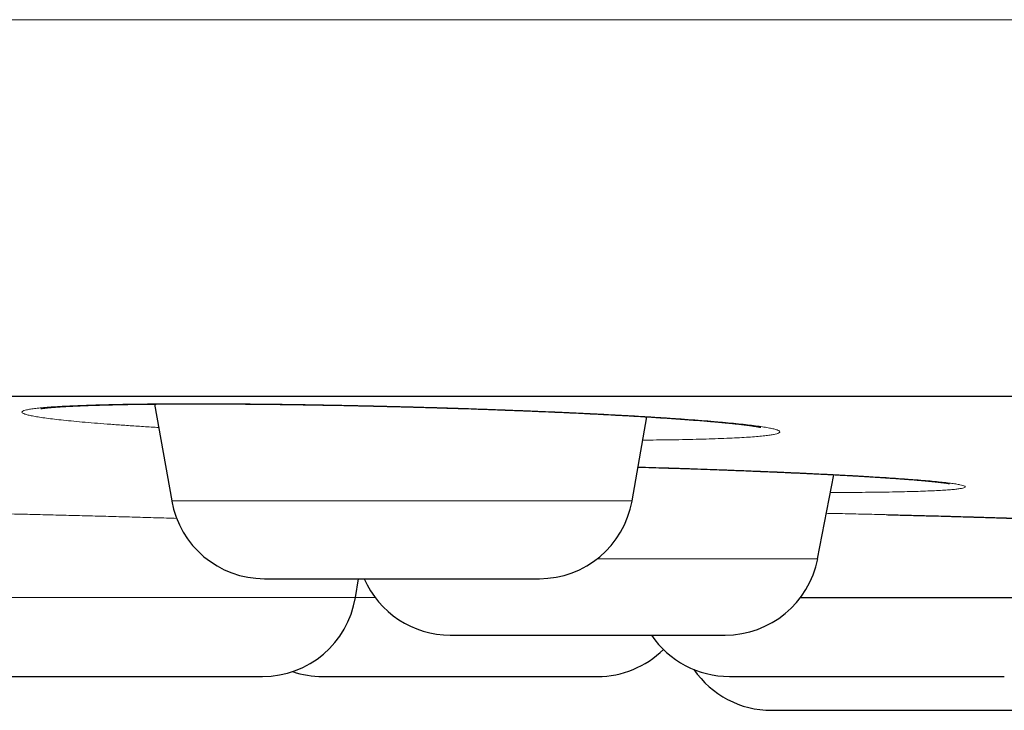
# Model space of a CAD drawing. Header units: millimetres. Extents: x 8 to 482, y 12 to 243.
# Tile 4 of 256: x 51.65 to 56.89, y 184.92 to 188.59. Entities that reach past the tile are written whole.
import ezdxf

# ---------------------------------------------------------------- set-up
doc = ezdxf.new("R2010")
doc.units = ezdxf.units.MM

msp = doc.modelspace()

# ---------------------------------------------------------------- linework, layer by layer
at = {"color": 7, "linetype": 'Continuous', "lineweight": 30}
for p, q in [((52.3715, 186.5445), (52.4625, 186.0288)), ((54.9082, 186.0288), (54.9871, 186.4764)), ((55.8945, 185.7216), (55.9802, 186.1686)), ((53.438, 185.515), (53.4544, 185.6156)), ((55.803, 185.515), (57.3799, 185.515))]:
    msp.add_line(p, q, dxfattribs=at)
at = {"color": 8, "linetype": 'Continuous', "lineweight": 0}
for p, q in [((52.4625, 186.0288), (54.9082, 186.0288)), ((54.7235, 185.7216), (55.8945, 185.7216)), ((50.9902, 185.515), (53.438, 185.515)), ((53.438, 185.515), (53.543, 185.515))]:
    msp.add_line(p, q, dxfattribs=at)
at = {"color": 7, "linetype": 'Continuous', "lineweight": 30}
for centre, start, end in [((52.9549, 186.1156), 190, 270), ((54.4158, 186.1156), 270, 350), ((55.4035, 185.8156), 270, 349.1557), ((53.9426, 185.8156), 203.5806, 270), ((52.9445, 185.5956), 270, 350.7254), ((55.4256, 185.5956), 214.0957, 270), ((54.7245, 185.5956), 270, 314.5122), ((53.2636, 185.5956), 251.393, 270), ((55.6491, 185.4156), 214.478, 270)]:
    msp.add_arc(centre, 0.5, start, end, dxfattribs=at)
at = {"color": 8, "linetype": 'Continuous', "lineweight": 0}
for points, knots in [([(27.0014, 188.5884), (27.0034, 188.5884), (27.0073, 188.5884), (27.0388, 188.5884), (27.0889, 188.5884), (27.1594, 188.5884), (27.2498, 188.5884), (27.358, 188.5884), (27.4825, 188.5884), (27.6221, 188.5884), (27.7792, 188.5884), (27.9536, 188.5884), (28.1454, 188.5884), (28.3544, 188.5884), (28.5806, 188.5884), (28.8239, 188.5884), (29.0843, 188.5884), (29.36, 188.5884), (29.6506, 188.5884), (29.9557, 188.5884), (30.277, 188.5884), (30.6234, 188.5884), (30.9963, 188.5884), (31.3972, 188.5884), (31.8164, 188.5884), (32.2536, 188.5884), (32.7086, 188.5884), (33.1721, 188.5884), (33.6429, 188.5884), (34.1196, 188.5884), (34.6114, 188.5884), (35.1179, 188.5884), (35.6392, 188.5884), (36.1748, 188.5884), (36.7248, 188.5884), (37.2888, 188.5884), (37.8667, 188.5884), (38.4548, 188.5884), (39.0526, 188.5884), (39.6596, 188.5884), (40.2793, 188.5884), (40.9282, 188.5884), (41.6075, 188.5884), (42.3179, 188.5884), (43.042, 188.5884), (43.7794, 188.5884), (44.5297, 188.5884), (45.2781, 188.5884), (46.0235, 188.5884), (46.7647, 188.5884), (47.5162, 188.5884), (48.2778, 188.5884), (49.0491, 188.5884), (49.8299, 188.5884), (50.6199, 188.5884), (51.4188, 188.5884), (52.2262, 188.5884), (53.0372, 188.5884), (53.8511, 188.5884), (54.6676, 188.5884), (55.4913, 188.5884), (56.3441, 188.5884), (57.2263, 188.5884), (58.1381, 188.5884), (59.0568, 188.5884), (59.9821, 188.5884), (60.9136, 188.5884), (61.8329, 188.5884), (62.7393, 188.5884), (63.6322, 188.5884), (64.5291, 188.5884), (65.4297, 188.5884), (66.3337, 188.5884), (67.2408, 188.5884), (68.1505, 188.5884), (69.0626, 188.5884), (69.9767, 188.5884), (70.8871, 188.5884), (71.7933, 188.5884), (72.695, 188.5884), (73.5973, 188.5884), (74.524, 188.5884), (75.4748, 188.5884), (76.4492, 188.5884), (77.4227, 188.5884), (78.3951, 188.5884), (79.3658, 188.5884), (80.3161, 188.5884), (81.2456, 188.5884), (82.1542, 188.5884), (83.06, 188.5884), (83.9625, 188.5884), (84.8616, 188.5884), (85.7568, 188.5884), (86.6478, 188.5884), (87.5343, 188.5884), (88.4159, 188.5884), (89.287, 188.5884), (90.1475, 188.5884), (90.9971, 188.5884), (91.8407, 188.5884), (92.7003, 188.5884), (93.5749, 188.5884), (94.4635, 188.5884), (95.3437, 188.5884), (96.2151, 188.5884), (97.0773, 188.5884), (97.9138, 188.5884), (98.7249, 188.5884), (99.5109, 188.5884), (100.2876, 188.5884), (101.0548, 188.5884), (101.812, 188.5884), (102.5591, 188.5884), (103.2957, 188.5884), (104.0216, 188.5884), (104.7364, 188.5884), (105.4358, 188.5884), (106.1195, 188.5884), (106.7877, 188.5884), (107.4442, 188.5884), (108.1058, 188.5884), (108.7711, 188.5884), (109.4386, 188.5884), (110.0914, 188.5884), (110.7291, 188.5884), (111.3516, 188.5884), (111.947, 188.5884), (112.5162, 188.5884), (113.06, 188.5884), (113.5894, 188.5884), (114.1043, 188.5884), (114.6044, 188.5884), (115.0896, 188.5884), (115.5597, 188.5884), (116.0145, 188.5884), (116.4538, 188.5884), (116.8748, 188.5884), (117.2778, 188.5884), (117.6628, 188.5884), (118.0322, 188.5884), (118.395, 188.5884), (118.7497, 188.5884), (119.0946, 188.5884), (119.4206, 188.5884), (119.7276, 188.5884), (120.0156, 188.5884), (120.2793, 188.5884), (120.5199, 188.5884), (120.7386, 188.5884), (120.9402, 188.5884), (121.1244, 188.5884), (121.2913, 188.5884), (121.4408, 188.5884), (121.5728, 188.5884), (121.6872, 188.5884), (121.784, 188.5884), (121.8627, 188.5884), (121.9236, 188.5884), (121.9666, 188.5884), (121.9935, 188.5884), (121.9969, 188.5884), (121.9986, 188.5884)], [0, 0, 0, 0, 0.006533, 0.013065, 0.019598, 0.026131, 0.032665, 0.039198, 0.045359, 0.051519, 0.05768, 0.06384, 0.070001, 0.076161, 0.082321, 0.088482, 0.094642, 0.100802, 0.106852, 0.112901, 0.118951, 0.125, 0.131533, 0.138065, 0.144598, 0.151131, 0.157665, 0.164198, 0.170359, 0.176519, 0.18268, 0.18884, 0.195001, 0.201161, 0.207321, 0.213482, 0.219642, 0.225802, 0.231852, 0.237901, 0.243951, 0.25, 0.256533, 0.263065, 0.269598, 0.276131, 0.282665, 0.289198, 0.295359, 0.301519, 0.30768, 0.31384, 0.320001, 0.326161, 0.332321, 0.338482, 0.344642, 0.350802, 0.356852, 0.362901, 0.368951, 0.375, 0.381533, 0.388065, 0.394598, 0.401131, 0.407665, 0.414198, 0.420359, 0.426519, 0.43268, 0.43884, 0.445001, 0.451161, 0.457321, 0.463482, 0.469642, 0.475802, 0.481852, 0.487901, 0.493951, 0.5, 0.506533, 0.513065, 0.519598, 0.526131, 0.532665, 0.539198, 0.545359, 0.551519, 0.55768, 0.56384, 0.570001, 0.576161, 0.582321, 0.588482, 0.594642, 0.600802, 0.606852, 0.612901, 0.618951, 0.625, 0.631533, 0.638065, 0.644598, 0.651131, 0.657665, 0.664198, 0.670359, 0.676519, 0.68268, 0.68884, 0.695001, 0.701161, 0.707321, 0.713482, 0.719642, 0.725802, 0.731852, 0.737901, 0.743951, 0.75, 0.756533, 0.763065, 0.769598, 0.776131, 0.782665, 0.789198, 0.795359, 0.801519, 0.80768, 0.81384, 0.820001, 0.826161, 0.832321, 0.838482, 0.844642, 0.850802, 0.856852, 0.862901, 0.868951, 0.875, 0.881533, 0.888065, 0.894598, 0.901131, 0.907665, 0.914198, 0.920359, 0.926519, 0.93268, 0.93884, 0.945001, 0.951161, 0.957321, 0.963482, 0.969642, 0.975802, 0.981852, 0.987901, 0.993951, 1, 1, 1, 1]), ([(52.3936, 186.4197), (52.3801, 186.4205), (52.3377, 186.423), (52.2706, 186.4273), (52.1924, 186.4326), (52.1189, 186.438), (52.05, 186.4434), (51.9859, 186.4489), (51.9271, 186.4543), (51.8742, 186.4597), (51.8271, 186.4651), (51.786, 186.4704), (51.7507, 186.4757), (51.7213, 186.4809), (51.6979, 186.486), (51.6807, 186.491), (51.6698, 186.4958), (51.6653, 186.5005), (51.6673, 186.505), (51.6756, 186.5093), (51.6903, 186.5135), (51.7114, 186.5175), (51.7384, 186.5213), (51.7714, 186.5248), (51.8103, 186.5281), (51.8551, 186.5311), (51.9058, 186.5338), (51.9623, 186.5363), (52.0245, 186.5386), (52.0919, 186.5405), (52.1641, 186.5422), (52.2407, 186.5436), (52.3218, 186.5446), (52.4072, 186.5454), (52.4971, 186.5458), (52.591, 186.546), (52.6883, 186.5458), (52.7882, 186.5454), (52.8906, 186.5446), (52.9955, 186.5436), (53.1028, 186.5422), (53.2126, 186.5405), (53.324, 186.5386), (53.4364, 186.5363), (53.5488, 186.5338), (53.6612, 186.5311), (53.7736, 186.5281), (53.8859, 186.5248), (53.9981, 186.5213), (54.1099, 186.5175), (54.2203, 186.5135), (54.3284, 186.5094), (54.434, 186.505), (54.537, 186.5005), (54.6373, 186.4958), (54.7351, 186.491), (54.83, 186.486), (54.9215, 186.4809), (55.0088, 186.4757), (55.0914, 186.4704), (55.1694, 186.4651), (55.2427, 186.4598), (55.3114, 186.4543), (55.3752, 186.4489), (55.4339, 186.4434), (55.4869, 186.438), (55.5339, 186.4326), (55.5751, 186.4273), (55.6102, 186.422), (55.6395, 186.4168), (55.6627, 186.4117), (55.6798, 186.4067), (55.6906, 186.4019), (55.6949, 186.3972), (55.6929, 186.3927), (55.6845, 186.3884), (55.6698, 186.3842), (55.6488, 186.3803), (55.6217, 186.3765), (55.5887, 186.373), (55.5498, 186.3697), (55.5049, 186.3667), (55.4541, 186.3639), (55.3974, 186.3614), (55.3352, 186.3592), (55.268, 186.3572), (55.1961, 186.3556), (55.1197, 186.3542), (55.043, 186.3532), (54.9898, 186.3528), (54.9653, 186.3526)], [0, 0, 0, 0, 0.005257, 0.016649, 0.028031, 0.03944, 0.050912, 0.062483, 0.073982, 0.085406, 0.096789, 0.108169, 0.119582, 0.131064, 0.142651, 0.15416, 0.165587, 0.17697, 0.188346, 0.199751, 0.211221, 0.222792, 0.234336, 0.245787, 0.257181, 0.268555, 0.279946, 0.29139, 0.302925, 0.314502, 0.325985, 0.337408, 0.348808, 0.360223, 0.371688, 0.383241, 0.394773, 0.406224, 0.417632, 0.429033, 0.440464, 0.451961, 0.463561, 0.475074, 0.486504, 0.497887, 0.509262, 0.520664, 0.53213, 0.543697, 0.555246, 0.566702, 0.578099, 0.589475, 0.600866, 0.612309, 0.62384, 0.635405, 0.646873, 0.658279, 0.669659, 0.68105, 0.692488, 0.70401, 0.715559, 0.727016, 0.738417, 0.749799, 0.761198, 0.77265, 0.784192, 0.795712, 0.807149, 0.81854, 0.829922, 0.84133, 0.852802, 0.864372, 0.875872, 0.887296, 0.898679, 0.910058, 0.92147, 0.932952, 0.944539, 0.956057, 0.96749, 0.978876, 0.990251, 1, 1, 1, 1]), ([(54.94, 186.2093), (54.9624, 186.2086), (55.0222, 186.2069), (55.1179, 186.2039), (55.2267, 186.2004), (55.3336, 186.1966), (55.4385, 186.1928), (55.5414, 186.1888), (55.642, 186.1847), (55.7398, 186.1805), (55.8338, 186.1762), (55.9237, 186.1718), (56.0094, 186.1675), (56.0909, 186.163), (56.1682, 186.1586), (56.2412, 186.1541), (56.3094, 186.1495), (56.3722, 186.1451), (56.4293, 186.1406), (56.4808, 186.1363), (56.5266, 186.1319), (56.5668, 186.1276), (56.6011, 186.1234), (56.6295, 186.1193), (56.6516, 186.1153), (56.6674, 186.1115), (56.6768, 186.1078), (56.6799, 186.1042), (56.6767, 186.1008), (56.6671, 186.0975), (56.6515, 186.0944), (56.6296, 186.0915), (56.6017, 186.0888), (56.5676, 186.0863), (56.5274, 186.084), (56.481, 186.082), (56.4289, 186.0801), (56.3714, 186.0785), (56.3089, 186.0771), (56.2414, 186.076), (56.1691, 186.0751), (56.0916, 186.0745), (56.0225, 186.0742), (55.9778, 186.0741), (55.9621, 186.0741)], [0, 0, 0, 0, 0.014634, 0.038957, 0.063156, 0.087309, 0.111494, 0.13579, 0.160271, 0.184828, 0.209177, 0.233393, 0.257556, 0.281741, 0.306027, 0.33049, 0.355009, 0.379335, 0.403542, 0.427708, 0.451911, 0.476228, 0.500734, 0.525192, 0.549475, 0.573661, 0.597827, 0.62205, 0.646408, 0.670976, 0.695392, 0.719645, 0.743814, 0.767974, 0.792206, 0.816585, 0.841188, 0.865642, 0.889917, 0.914091, 0.938243, 0.962451, 0.986793, 1, 1, 1, 1]), ([(50.9076, 185.974), (50.909, 185.974), (50.9388, 185.9735), (51.0005, 185.9725), (51.0925, 185.9709), (51.1879, 185.9691), (51.2863, 185.9671), (51.3877, 185.965), (51.4922, 185.9627), (51.5993, 185.9602), (51.7084, 185.9577), (51.8187, 185.9549), (51.9297, 185.9521), (52.0414, 185.9492), (52.1537, 185.9461), (52.2668, 185.943), (52.3787, 185.9398), (52.4526, 185.9376), (52.4888, 185.9365)], [0, 0, 0, 0, 0.003315, 0.070547, 0.137209, 0.203508, 0.269657, 0.335869, 0.402356, 0.469329, 0.536467, 0.603069, 0.669346, 0.735508, 0.801768, 0.868337, 0.935426, 1, 1, 1, 1]), ([(55.9408, 185.9633), (55.9503, 185.9631), (55.9973, 185.9621), (56.0827, 185.9602), (56.1961, 185.9577), (56.3091, 185.9549), (56.421, 185.9521), (56.5319, 185.9492), (56.6418, 185.9461), (56.7505, 185.943), (56.8578, 185.9397), (56.9629, 185.9364), (57.065, 185.933), (57.1638, 185.9296), (57.2593, 185.9262), (57.3515, 185.9227), (57.4404, 185.9191), (57.5255, 185.9156), (57.6063, 185.912), (57.6821, 185.9085), (57.7527, 185.905), (57.8183, 185.9015), (57.8788, 185.8981), (57.9342, 185.8947), (57.9842, 185.8914), (58.0285, 185.8881), (58.0666, 185.885), (58.0985, 185.8819), (58.1242, 185.879), (58.1437, 185.8762), (58.157, 185.8735), (58.1641, 185.8709), (58.165, 185.8684), (58.1595, 185.8661), (58.1478, 185.864), (58.1297, 185.862), (58.1053, 185.8602), (58.0746, 185.8586), (58.0377, 185.8571), (57.9949, 185.8559), (57.9465, 185.8548), (57.8926, 185.8539), (57.8333, 185.8532), (57.7686, 185.8527), (57.6985, 185.8524), (57.6233, 185.8523), (57.5434, 185.8524), (57.4805, 185.8526), (57.4431, 185.8528), (57.4351, 185.8529)], [0, 0, 0, 0, 0.0055544, 0.0276413, 0.0497824, 0.0717471, 0.0936042, 0.1154236, 0.1372753, 0.1592292, 0.1813541, 0.2034385, 0.2253653, 0.2472034, 0.2690229, 0.2908937, 0.3128856, 0.3350668, 0.357111, 0.3790092, 0.400831, 0.4226464, 0.4445258, 0.4665386, 0.4887532, 0.5108138, 0.53272, 0.5545415, 0.5763486, 0.5982118, 0.6202012, 0.6423855, 0.6645143, 0.6864655, 0.7083084, 0.7301133, 0.7519509, 0.7738916, 0.7960047, 0.8181986, 0.8402103, 0.8621089, 0.8839646, 0.9058479, 0.9278291, 0.9499777, 0.9720838, 0.9940365, 1, 1, 1, 1])]:
    msp.add_open_spline(points, degree=3, knots=knots, dxfattribs=at)
at = {"color": 7, "linetype": 'Continuous', "lineweight": 30}
for points, knots in [([(29.0014, 186.5856), (29.0019, 186.5856), (29.0027, 186.5856), (29.0096, 186.5856), (29.0206, 186.5856), (29.036, 186.5856), (29.0559, 186.5856), (29.0802, 186.5856), (29.1099, 186.5856), (29.1454, 186.5856), (29.1875, 186.5856), (29.2348, 186.5856), (29.2875, 186.5856), (29.3456, 186.5856), (29.409, 186.5856), (29.4778, 186.5856), (29.5518, 186.5856), (29.6313, 186.5856), (29.7156, 186.5856), (29.8046, 186.5856), (29.8981, 186.5856), (29.9967, 186.5856), (30.1008, 186.5856), (30.2105, 186.5856), (30.3259, 186.5856), (30.4464, 186.5856), (30.572, 186.5856), (30.7019, 186.5856), (30.8359, 186.5856), (30.9741, 186.5856), (31.1171, 186.5856), (31.2661, 186.5856), (31.421, 186.5856), (31.5821, 186.5856), (31.7483, 186.5856), (31.9196, 186.5856), (32.096, 186.5856), (32.2775, 186.5856), (32.4582, 186.5856), (32.6376, 186.5856), (32.815, 186.5856), (32.9965, 186.5856), (33.1819, 186.5856), (33.3713, 186.5856), (33.5646, 186.5856), (33.7685, 186.5856), (33.9835, 186.5856), (34.2099, 186.5856), (34.4412, 186.5856), (34.6773, 186.5856), (34.9182, 186.5856), (35.1639, 186.5856), (35.4144, 186.5856), (35.6697, 186.5856), (35.9298, 186.5856), (36.1932, 186.5856), (36.4596, 186.5856), (36.7289, 186.5856), (37.0024, 186.5856), (37.2815, 186.5856), (37.5663, 186.5856), (37.8568, 186.5856), (38.1513, 186.5856), (38.4499, 186.5856), (38.7507, 186.5856), (39.0536, 186.5856), (39.3586, 186.5856), (39.6674, 186.5856), (39.9823, 186.5856), (40.3033, 186.5856), (40.6305, 186.5856), (40.9617, 186.5856), (41.297, 186.5856), (41.6363, 186.5856), (41.9797, 186.5856), (42.3162, 186.5856), (42.6454, 186.5856), (42.9667, 186.5856), (43.2909, 186.5856), (43.618, 186.5856), (43.9481, 186.5856), (44.2811, 186.5856), (44.6282, 186.5856), (44.9898, 186.5856), (45.3662, 186.5856), (45.7462, 186.5856), (46.1297, 186.5856), (46.5167, 186.5856), (46.9073, 186.5856), (47.3014, 186.5856), (47.6991, 186.5856), (48.1003, 186.5856), (48.5026, 186.5856), (48.906, 186.5856), (49.3101, 186.5856), (49.7169, 186.5856), (50.1285, 186.5856), (50.545, 186.5856), (50.9663, 186.5856), (51.39, 186.5856), (51.8161, 186.5856), (52.242, 186.5856), (52.6676, 186.5856), (53.093, 186.5856), (53.5207, 186.5856), (53.9536, 186.5856), (54.3917, 186.5856), (54.8352, 186.5856), (55.281, 186.5856), (55.7292, 186.5856), (56.1799, 186.5856), (56.6328, 186.5856), (57.074, 186.5856), (57.5028, 186.5856), (57.919, 186.5856), (58.3367, 186.5856), (58.7557, 186.5856), (59.1762, 186.5856), (59.5981, 186.5856), (60.0356, 186.5856), (60.4888, 186.5856), (60.9578, 186.5856), (61.4287, 186.5856), (61.9012, 186.5856), (62.3755, 186.5856), (62.8515, 186.5856), (63.3292, 186.5856), (63.8087, 186.5856), (64.2899, 186.5856), (64.77, 186.5856), (65.2488, 186.5856), (65.7261, 186.5856), (66.2043, 186.5856), (66.6858, 186.5856), (67.1706, 186.5856), (67.6586, 186.5856), (68.1469, 186.5856), (68.6357, 186.5856), (69.1218, 186.5856), (69.6054, 186.5856), (70.0865, 186.5856), (70.5678, 186.5856), (71.0528, 186.5856), (71.5414, 186.5856), (72.0336, 186.5856), (72.5262, 186.5856), (73.0192, 186.5856), (73.5125, 186.5856), (74.0061, 186.5856), (74.4847, 186.5856), (74.9479, 186.5856), (75.3957, 186.5856), (75.8431, 186.5856), (76.2903, 186.5856), (76.7372, 186.5856), (77.1838, 186.5856), (77.6451, 186.5856), (78.1208, 186.5856), (78.6112, 186.5856), (79.1011, 186.5856), (79.5908, 186.5856), (80.0801, 186.5856), (80.5691, 186.5856), (81.0577, 186.5856), (81.546, 186.5856), (82.0339, 186.5856), (82.5186, 186.5856), (83.0001, 186.5856), (83.4779, 186.5856), (83.9547, 186.5856), (84.4327, 186.5856), (84.912, 186.5856), (85.3924, 186.5856), (85.8711, 186.5856), (86.3481, 186.5856), (86.8205, 186.5856), (87.2884, 186.5856), (87.7518, 186.5856), (88.2136, 186.5856), (88.6768, 186.5856), (89.1415, 186.5856), (89.6076, 186.5856), (90.0719, 186.5856), (90.5345, 186.5856), (90.9954, 186.5856), (91.4546, 186.5856), (91.8977, 186.5856), (92.3248, 186.5856), (92.7359, 186.5856), (93.1451, 186.5856), (93.5523, 186.5856), (93.9576, 186.5856), (94.361, 186.5856), (94.7757, 186.5856), (95.2017, 186.5856), (95.6386, 186.5856), (96.0731, 186.5856), (96.5053, 186.5856), (96.9352, 186.5856), (97.3627, 186.5856), (97.7878, 186.5856), (98.2105, 186.5856), (98.6309, 186.5856), (99.0465, 186.5856), (99.4572, 186.5856), (99.8629, 186.5856), (100.2657, 186.5856), (100.6675, 186.5856), (101.0683, 186.5856), (101.468, 186.5856), (101.8641, 186.5856), (102.2567, 186.5856), (102.6435, 186.5856), (103.0245, 186.5856), (103.3997, 186.5856), (103.7716, 186.5856), (104.1426, 186.5856), (104.5126, 186.5856), (104.8815, 186.5856), (105.2469, 186.5856), (105.6088, 186.5856), (105.9671, 186.5856), (106.3218, 186.5856), (106.6621, 186.5856), (106.988, 186.5856), (107.3, 186.5856), (107.6086, 186.5856), (107.9138, 186.5856), (108.2158, 186.5856), (108.5144, 186.5856), (108.8196, 186.5856), (109.1309, 186.5856), (109.4479, 186.5856), (109.7608, 186.5856), (110.0698, 186.5856), (110.3747, 186.5856), (110.6756, 186.5856), (110.9725, 186.5856), (111.2654, 186.5856), (111.5543, 186.5856), (111.8374, 186.5856), (112.1149, 186.5856), (112.3866, 186.5856), (112.6541, 186.5856), (112.9185, 186.5856), (113.1798, 186.5856), (113.4379, 186.5856), (113.6912, 186.5856), (113.9396, 186.5856), (114.1819, 186.5856), (114.4179, 186.5856), (114.6479, 186.5856), (114.8733, 186.5856), (115.0955, 186.5856), (115.3145, 186.5856), (115.5302, 186.5856), (115.741, 186.5856), (115.947, 186.5856), (116.1482, 186.5856), (116.3445, 186.5856), (116.5301, 186.5856), (116.7053, 186.5856), (116.8705, 186.5856), (117.0315, 186.5856), (117.1884, 186.5856), (117.341, 186.5856), (117.4895, 186.5856), (117.6386, 186.5856), (117.7878, 186.5856), (117.9366, 186.5856), (118.0804, 186.5856), (118.2191, 186.5856), (118.3527, 186.5856), (118.4812, 186.5856), (118.6047, 186.5856), (118.7231, 186.5856), (118.8364, 186.5856), (118.944, 186.5856), (119.046, 186.5856), (119.1425, 186.5856), (119.2339, 186.5856), (119.3207, 186.5856), (119.4027, 186.5856), (119.4799, 186.5856), (119.5518, 186.5856), (119.6183, 186.5856), (119.6791, 186.5856), (119.7343, 186.5856), (119.784, 186.5856), (119.8285, 186.5856), (119.8682, 186.5856), (119.9029, 186.5856), (119.9324, 186.5856), (119.9565, 186.5856), (119.9753, 186.5856), (119.9887, 186.5856), (119.997, 186.5856), (119.9981, 186.5856), (119.9986, 186.5856)], [0, 0, 0, 0, 0.003135, 0.006267, 0.009399, 0.012529, 0.015659, 0.018788, 0.021917, 0.02536, 0.028802, 0.032246, 0.035691, 0.039138, 0.042588, 0.04604, 0.049495, 0.052953, 0.056415, 0.05982, 0.063229, 0.066635, 0.070037, 0.073497, 0.076954, 0.080407, 0.083858, 0.087306, 0.090691, 0.094074, 0.097456, 0.100837, 0.104287, 0.107736, 0.111187, 0.114638, 0.11809, 0.121544, 0.125, 0.128134, 0.131267, 0.134398, 0.137529, 0.140658, 0.143787, 0.146916, 0.150359, 0.153801, 0.157245, 0.16069, 0.164138, 0.167587, 0.171039, 0.174494, 0.177953, 0.181415, 0.18482, 0.188229, 0.191635, 0.195037, 0.198497, 0.201954, 0.205407, 0.208858, 0.212306, 0.215691, 0.219074, 0.222456, 0.225837, 0.229287, 0.232736, 0.236187, 0.239638, 0.24309, 0.246544, 0.25, 0.253134, 0.256267, 0.259398, 0.262529, 0.265658, 0.268787, 0.271916, 0.275359, 0.278801, 0.282245, 0.28569, 0.289138, 0.292587, 0.296039, 0.299494, 0.302953, 0.306415, 0.30982, 0.313229, 0.316635, 0.320037, 0.323497, 0.326954, 0.330407, 0.333858, 0.337306, 0.340691, 0.344074, 0.347456, 0.350837, 0.354287, 0.357736, 0.361187, 0.364638, 0.36809, 0.371544, 0.375, 0.378134, 0.381267, 0.384398, 0.387529, 0.390658, 0.393787, 0.396916, 0.400359, 0.403801, 0.407245, 0.41069, 0.414138, 0.417587, 0.421039, 0.424494, 0.427953, 0.431415, 0.43482, 0.438229, 0.441635, 0.445037, 0.448497, 0.451954, 0.455407, 0.458858, 0.462306, 0.465691, 0.469074, 0.472456, 0.475837, 0.479287, 0.482736, 0.486187, 0.489638, 0.49309, 0.496544, 0.5, 0.503134, 0.506267, 0.509398, 0.512529, 0.515658, 0.518787, 0.521916, 0.525359, 0.528801, 0.532245, 0.53569, 0.539138, 0.542587, 0.546039, 0.549494, 0.552953, 0.556415, 0.55982, 0.563229, 0.566635, 0.570037, 0.573497, 0.576954, 0.580407, 0.583858, 0.587306, 0.590691, 0.594074, 0.597456, 0.600837, 0.604287, 0.607736, 0.611187, 0.614638, 0.61809, 0.621544, 0.625, 0.628134, 0.631267, 0.634398, 0.637529, 0.640658, 0.643787, 0.646916, 0.650359, 0.653801, 0.657245, 0.66069, 0.664138, 0.667587, 0.671039, 0.674494, 0.677953, 0.681415, 0.68482, 0.688229, 0.691635, 0.695037, 0.698497, 0.701954, 0.705407, 0.708858, 0.712306, 0.715691, 0.719074, 0.722456, 0.725837, 0.729287, 0.732736, 0.736187, 0.739638, 0.74309, 0.746544, 0.75, 0.753134, 0.756267, 0.759398, 0.762529, 0.765658, 0.768787, 0.771916, 0.775359, 0.778801, 0.782245, 0.78569, 0.789138, 0.792587, 0.796039, 0.799494, 0.802953, 0.806415, 0.80982, 0.813229, 0.816635, 0.820037, 0.823497, 0.826954, 0.830407, 0.833858, 0.837306, 0.840691, 0.844074, 0.847456, 0.850837, 0.854287, 0.857736, 0.861187, 0.864638, 0.86809, 0.871544, 0.875, 0.878134, 0.881267, 0.884398, 0.887529, 0.890658, 0.893787, 0.896916, 0.900359, 0.903801, 0.907245, 0.91069, 0.914138, 0.917587, 0.921039, 0.924494, 0.927953, 0.931415, 0.93482, 0.938229, 0.941635, 0.945038, 0.948498, 0.951955, 0.955408, 0.958859, 0.962307, 0.965692, 0.969075, 0.972457, 0.975838, 0.979288, 0.982737, 0.986187, 0.989638, 0.99309, 0.996544, 1, 1, 1, 1]), ([(51.7666, 186.5206), (51.7666, 186.5206), (51.7667, 186.5206), (51.7679, 186.5208), (51.7699, 186.5211), (51.7728, 186.5215), (51.7763, 186.522), (51.7802, 186.5225), (51.7847, 186.5231), (51.7896, 186.5236), (51.7954, 186.5243), (51.8023, 186.525), (51.8098, 186.5257), (51.8177, 186.5264), (51.8252, 186.527), (51.8325, 186.5276), (51.8399, 186.5282), (51.8482, 186.5288), (51.8581, 186.5295), (51.8689, 186.5302), (51.8803, 186.531), (51.8923, 186.5317), (51.9053, 186.5324), (51.9185, 186.5331), (51.9307, 186.5337), (51.9414, 186.5342), (51.9503, 186.5346), (51.9574, 186.5349), (51.9629, 186.5352), (51.9677, 186.5354), (51.973, 186.5356), (51.9792, 186.5359), (51.9864, 186.5362), (51.9954, 186.5365), (52.0061, 186.5369), (52.0189, 186.5374), (52.0334, 186.5379), (52.0562, 186.5386), (52.0873, 186.5396), (52.1267, 186.5406), (52.1696, 186.5416), (52.2161, 186.5425), (52.2662, 186.5433), (52.3161, 186.544), (52.366, 186.5445), (52.4162, 186.5449), (52.4655, 186.5452), (52.5137, 186.5454), (52.5606, 186.5455), (52.6084, 186.5456), (52.6582, 186.5455), (52.7106, 186.5454), (52.7659, 186.5451), (52.824, 186.5448), (52.8859, 186.5443), (52.9516, 186.5437), (53.0213, 186.5429), (53.0912, 186.542), (53.161, 186.541), (53.2301, 186.5399), (53.3022, 186.5387), (53.3771, 186.5372), (53.4548, 186.5356), (53.5352, 186.5338), (53.6183, 186.5319), (53.7034, 186.5297), (53.7887, 186.5274), (53.8727, 186.5249), (53.9541, 186.5224), (54.0328, 186.5199), (54.1088, 186.5173), (54.1856, 186.5145), (54.2627, 186.5116), (54.3397, 186.5086), (54.4126, 186.5056), (54.4812, 186.5026), (54.5458, 186.4997), (54.6087, 186.4968), (54.6695, 186.4938), (54.7281, 186.4909), (54.782, 186.4881), (54.8326, 186.4853), (54.8815, 186.4826), (54.9295, 186.4799), (54.9771, 186.477), (55.0242, 186.4741), (55.0715, 186.4711), (55.1187, 186.468), (55.1661, 186.4647), (55.2129, 186.4613), (55.2582, 186.4578), (55.2953, 186.4548), (55.3249, 186.4523), (55.3471, 186.4504), (55.3671, 186.4486), (55.3837, 186.4471), (55.3976, 186.4458), (55.4098, 186.4446), (55.4222, 186.4434), (55.4352, 186.442), (55.4487, 186.4406), (55.4625, 186.4391), (55.4764, 186.4376), (55.4904, 186.436), (55.5047, 186.4342), (55.519, 186.4324), (55.5324, 186.4307), (55.5442, 186.429), (55.5544, 186.4275), (55.5632, 186.4261), (55.5709, 186.4249), (55.5774, 186.4237), (55.5821, 186.4229), (55.5852, 186.4223), (55.5873, 186.4219), (55.5891, 186.4215), (55.5906, 186.4212), (55.5918, 186.4209), (55.5928, 186.4207), (55.593, 186.4206), (55.5931, 186.4206)], [0, 0, 0, 0, 0.003308, 0.007288, 0.011807, 0.016834, 0.021673, 0.026439, 0.030685, 0.035085, 0.039821, 0.044892, 0.050424, 0.055533, 0.060187, 0.064387, 0.068229, 0.072564, 0.077585, 0.083293, 0.088261, 0.093653, 0.09947, 0.105184, 0.110149, 0.114363, 0.117824, 0.120533, 0.122411, 0.123984, 0.125887, 0.128129, 0.13071, 0.133631, 0.137508, 0.141858, 0.146679, 0.151888, 0.164116, 0.175917, 0.187291, 0.201149, 0.214315, 0.226922, 0.239188, 0.251117, 0.262709, 0.273332, 0.283655, 0.293718, 0.30418, 0.315281, 0.326381, 0.338055, 0.350301, 0.363122, 0.376518, 0.390491, 0.402927, 0.41579, 0.42908, 0.442798, 0.456947, 0.471529, 0.486546, 0.502002, 0.517603, 0.532806, 0.547601, 0.561991, 0.575978, 0.589536, 0.604784, 0.619426, 0.633469, 0.646915, 0.659769, 0.672033, 0.685069, 0.697369, 0.708933, 0.719766, 0.730524, 0.741733, 0.752712, 0.764089, 0.775862, 0.788032, 0.800567, 0.813896, 0.827163, 0.840369, 0.848124, 0.855688, 0.862584, 0.868783, 0.873497, 0.877924, 0.88272, 0.887932, 0.893559, 0.899602, 0.905752, 0.912414, 0.919589, 0.927274, 0.935322, 0.94263, 0.949547, 0.956146, 0.96264, 0.969042, 0.975138, 0.978239, 0.981114, 0.983906, 0.987185, 0.991007, 0.995306, 1, 1, 1, 1]), ([(54.94, 186.2092), (54.947, 186.209), (54.9781, 186.2081), (55.0319, 186.2065), (55.1004, 186.2043), (55.1692, 186.2021), (55.238, 186.1998), (55.3062, 186.1974), (55.3703, 186.1951), (55.4303, 186.1928), (55.4864, 186.1907), (55.5363, 186.1887), (55.5804, 186.1869), (55.6201, 186.1853), (55.6596, 186.1836), (55.7006, 186.1819), (55.7441, 186.1799), (55.7899, 186.1779), (55.8375, 186.1757), (55.8867, 186.1733), (55.9371, 186.1708), (55.9888, 186.1682), (56.0375, 186.1656), (56.0828, 186.1631), (56.1237, 186.1608), (56.1627, 186.1585), (56.2005, 186.1562), (56.2368, 186.1539), (56.2712, 186.1516), (56.3024, 186.1495), (56.3306, 186.1475), (56.3558, 186.1456), (56.3782, 186.1439), (56.3981, 186.1424), (56.4159, 186.1409), (56.4331, 186.1395), (56.4496, 186.138), (56.4651, 186.1366), (56.4757, 186.1357), (56.4831, 186.135), (56.4884, 186.1344), (56.4948, 186.1338), (56.5021, 186.1331), (56.5102, 186.1323), (56.5187, 186.1314), (56.5296, 186.1302), (56.5419, 186.1288), (56.5546, 186.1273), (56.5656, 186.1258), (56.5751, 186.1245), (56.582, 186.1235), (56.5865, 186.1228), (56.5893, 186.1223), (56.5914, 186.122), (56.593, 186.1217), (56.5943, 186.1214), (56.5944, 186.1214), (56.5944, 186.1214)], [0, 0, 0, 0, 0.008442, 0.037172, 0.064845, 0.09147, 0.121217, 0.149555, 0.176491, 0.202029, 0.226172, 0.248922, 0.267317, 0.284691, 0.302013, 0.320788, 0.34103, 0.362739, 0.385912, 0.410039, 0.435567, 0.462495, 0.490821, 0.514058, 0.53796, 0.561143, 0.583344, 0.607467, 0.630316, 0.651892, 0.672197, 0.691229, 0.708684, 0.724911, 0.739912, 0.753769, 0.770542, 0.785371, 0.798255, 0.802665, 0.808317, 0.81523, 0.823404, 0.832839, 0.843387, 0.853862, 0.874038, 0.892831, 0.910653, 0.928996, 0.947865, 0.957502, 0.965925, 0.9735, 0.982005, 0.991674, 1, 1, 1, 1]), ([(56.2581, 185.9562), (56.2706, 185.9558), (56.3076, 185.955), (56.3678, 185.9534), (56.4375, 185.9517), (56.5035, 185.9499), (56.5635, 185.9483), (56.6178, 185.9467), (56.6666, 185.9453), (56.7126, 185.944), (56.7559, 185.9427), (56.7965, 185.9415), (56.8345, 185.9403), (56.8715, 185.9392), (56.9093, 185.938), (56.9499, 185.9367), (56.9935, 185.9353), (57.0401, 185.9337), (57.0893, 185.932), (57.1412, 185.9302), (57.1954, 185.9283), (57.2517, 185.9263), (57.3045, 185.9243), (57.3532, 185.9224), (57.396, 185.9207), (57.4365, 185.9191), (57.4737, 185.9176), (57.5078, 185.9161), (57.5406, 185.9147), (57.5717, 185.9134), (57.601, 185.912), (57.6267, 185.9109), (57.6488, 185.9098), (57.6676, 185.9089), (57.6837, 185.9081), (57.6963, 185.9075), (57.706, 185.9071), (57.7141, 185.9066), (57.7232, 185.9062), (57.7349, 185.9056), (57.7494, 185.9049), (57.7668, 185.904), (57.7864, 185.9029), (57.8078, 185.9018), (57.831, 185.9005), (57.8563, 185.899), (57.882, 185.8975), (57.9068, 185.896), (57.9291, 185.8946), (57.9488, 185.8933), (57.9664, 185.8921), (57.9818, 185.891), (57.9956, 185.8899), (58.008, 185.889), (58.0188, 185.8881), (58.0281, 185.8874), (58.0363, 185.8867), (58.0443, 185.886), (58.0524, 185.8853), (58.0604, 185.8845), (58.0681, 185.8838), (58.0751, 185.883), (58.081, 185.8824), (58.0856, 185.8819), (58.0891, 185.8814), (58.0921, 185.8811), (58.0949, 185.8807), (58.0971, 185.8804), (58.0983, 185.8802), (58.0983, 185.8802), (58.0983, 185.8803)], [0, 0, 0, 0, 0.013701, 0.040487, 0.066089, 0.090474, 0.11364, 0.132908, 0.151241, 0.168637, 0.185094, 0.200612, 0.21519, 0.228944, 0.243538, 0.25951, 0.276858, 0.295583, 0.315682, 0.337152, 0.35999, 0.384193, 0.409758, 0.429733, 0.449846, 0.468857, 0.486733, 0.503477, 0.519089, 0.536037, 0.551415, 0.565225, 0.577468, 0.587651, 0.596678, 0.604892, 0.609353, 0.613735, 0.6191, 0.6256, 0.634818, 0.645646, 0.658082, 0.672126, 0.687779, 0.705041, 0.725096, 0.744184, 0.762091, 0.778816, 0.79436, 0.808723, 0.821904, 0.835038, 0.846744, 0.85702, 0.866428, 0.876278, 0.887264, 0.898807, 0.910903, 0.922833, 0.933828, 0.944272, 0.952383, 0.961615, 0.971964, 0.983177, 0.993924, 1, 1, 1, 1]), ([(52.9548, 185.6156), (52.9548, 185.6156), (52.9545, 185.6156), (52.9565, 185.6156), (52.962, 185.6156), (52.9711, 185.6156), (52.9833, 185.6156), (52.9988, 185.6156), (53.0173, 185.6156), (53.039, 185.6156), (53.0638, 185.6156), (53.0896, 185.6156), (53.1156, 185.6156), (53.1411, 185.6156), (53.168, 185.6156), (53.1964, 185.6156), (53.2263, 185.6156), (53.2575, 185.6156), (53.2794, 185.6156), (53.2904, 185.6156)], [0, 0, 0, 0, 0.010357, 0.077988, 0.14586, 0.214291, 0.283125, 0.351241, 0.418954, 0.486586, 0.554458, 0.622888, 0.677241, 0.731174, 0.78484, 0.838398, 0.892006, 0.945821, 1, 1, 1, 1]), ([(53.2904, 185.6156), (53.3062, 185.6156), (53.3376, 185.6156), (53.3871, 185.6156), (53.438, 185.6156), (53.4905, 185.6156), (53.5361, 185.6156), (53.574, 185.6156), (53.6038, 185.6156), (53.6335, 185.6156), (53.6632, 185.6156), (53.6995, 185.6156), (53.7423, 185.6156), (53.7917, 185.6156), (53.8408, 185.6156), (53.8893, 185.6156), (53.9367, 185.6156), (53.9826, 185.6156), (54.0272, 185.6156), (54.0702, 185.6156), (54.1088, 185.6156), (54.1431, 185.6156), (54.1732, 185.6156), (54.2018, 185.6156), (54.2288, 185.6156), (54.2541, 185.6156), (54.278, 185.6156), (54.3031, 185.6156), (54.3286, 185.6156), (54.353, 185.6156), (54.3735, 185.6156), (54.3901, 185.6156), (54.4008, 185.6156), (54.4075, 185.6156), (54.4115, 185.6156), (54.4142, 185.6156), (54.4157, 185.6156), (54.4158, 185.6156), (54.4158, 185.6156)], [0, 0, 0, 0, 0.035451, 0.070571, 0.105563, 0.14063, 0.175975, 0.195299, 0.214482, 0.233555, 0.252549, 0.271497, 0.303059, 0.334733, 0.366668, 0.39879, 0.430578, 0.462178, 0.49374, 0.525414, 0.557348, 0.582756, 0.607954, 0.633012, 0.658006, 0.68301, 0.708096, 0.73334, 0.768844, 0.803991, 0.838983, 0.874022, 0.90931, 0.928635, 0.947818, 0.966891, 0.985885, 1, 1, 1, 1]), ([(53.9428, 185.3156), (53.9428, 185.3156), (53.9428, 185.3156), (53.9467, 185.3156), (53.9539, 185.3156), (53.9644, 185.3156), (53.9782, 185.3156), (53.9952, 185.3156), (54.0155, 185.3156), (54.0373, 185.3156), (54.0597, 185.3156), (54.082, 185.3156), (54.1059, 185.3156), (54.1313, 185.3156), (54.1585, 185.3156), (54.1871, 185.3156), (54.2074, 185.3156), (54.2176, 185.3156)], [0, 0, 0, 0, 0.048787, 0.124995, 0.201652, 0.27751, 0.352919, 0.428237, 0.503822, 0.580029, 0.64056, 0.700622, 0.760387, 0.820032, 0.879732, 0.939663, 1, 1, 1, 1]), ([(54.2176, 185.3156), (54.2323, 185.3156), (54.2616, 185.3156), (54.3084, 185.3156), (54.3569, 185.3156), (54.4074, 185.3156), (54.4517, 185.3156), (54.4888, 185.3156), (54.518, 185.3156), (54.5473, 185.3156), (54.5766, 185.3156), (54.6127, 185.3156), (54.6555, 185.3156), (54.7052, 185.3156), (54.755, 185.3156), (54.8045, 185.3156), (54.8532, 185.3156), (54.9008, 185.3156), (54.9473, 185.3156), (54.9926, 185.3156), (55.0336, 185.3156), (55.0704, 185.3156), (55.103, 185.3156), (55.1341, 185.3156), (55.1638, 185.3156), (55.1921, 185.3156), (55.219, 185.3156), (55.2478, 185.3156), (55.2776, 185.3156), (55.3069, 185.3156), (55.3325, 185.3156), (55.3543, 185.3156), (55.3696, 185.3156), (55.3801, 185.3156), (55.3871, 185.3156), (55.3929, 185.3156), (55.3975, 185.3156), (55.4014, 185.3156), (55.4038, 185.3156), (55.4033, 185.3156), (55.4032, 185.3156)], [0, 0, 0, 0, 0.03384, 0.067363, 0.100764, 0.134237, 0.167975, 0.186421, 0.204732, 0.222938, 0.241068, 0.259155, 0.289282, 0.319516, 0.349999, 0.380662, 0.411004, 0.441168, 0.471295, 0.501529, 0.532011, 0.556265, 0.580316, 0.604236, 0.628094, 0.65196, 0.675906, 0.700002, 0.733893, 0.767442, 0.800843, 0.834289, 0.867974, 0.88642, 0.90473, 0.922936, 0.941067, 0.959154, 0.989281, 1, 1, 1, 1]), ([(51.5655, 185.0956), (51.5744, 185.0956), (51.592, 185.0956), (51.6229, 185.0956), (51.6568, 185.0956), (51.694, 185.0956), (51.7282, 185.0956), (51.7578, 185.0956), (51.7816, 185.0956), (51.806, 185.0956), (51.831, 185.0956), (51.8622, 185.0956), (51.9003, 185.0956), (51.9459, 185.0956), (51.993, 185.0956), (52.0412, 185.0956), (52.09, 185.0956), (52.1391, 185.0956), (52.1885, 185.0956), (52.2381, 185.0956), (52.2845, 185.0956), (52.3272, 185.0956), (52.366, 185.0956), (52.4042, 185.0956), (52.4417, 185.0956), (52.4786, 185.0956), (52.5148, 185.0956), (52.5551, 185.0956), (52.5987, 185.0956), (52.6445, 185.0956), (52.6876, 185.0956), (52.7281, 185.0956), (52.7601, 185.0956), (52.7847, 185.0956), (52.8031, 185.0956), (52.8203, 185.0956), (52.8364, 185.0956), (52.8548, 185.0956), (52.8745, 185.0956), (52.8942, 185.0956), (52.9109, 185.0956), (52.9244, 185.0956), (52.9346, 185.0956), (52.9413, 185.0956), (52.9446, 185.0956), (52.9443, 185.0956), (52.9442, 185.0956)], [0, 0, 0, 0, 0.02851, 0.056753, 0.084893, 0.113093, 0.141518, 0.157058, 0.172485, 0.187823, 0.203098, 0.218336, 0.243718, 0.26919, 0.294871, 0.320704, 0.346268, 0.37168, 0.397062, 0.422534, 0.448215, 0.468648, 0.488912, 0.509064, 0.529164, 0.549271, 0.569446, 0.589746, 0.618299, 0.646564, 0.674704, 0.702882, 0.731261, 0.746801, 0.762228, 0.777566, 0.792841, 0.808079, 0.833461, 0.858933, 0.884615, 0.910448, 0.936011, 0.961424, 0.986805, 1, 1, 1, 1]), ([(53.2639, 185.0956), (53.2638, 185.0956), (53.2636, 185.0956), (53.2669, 185.0956), (53.2737, 185.0956), (53.2839, 185.0956), (53.2972, 185.0956), (53.3138, 185.0956), (53.3335, 185.0956), (53.3563, 185.0956), (53.3805, 185.0956), (53.405, 185.0956), (53.4292, 185.0956), (53.4549, 185.0956), (53.4821, 185.0956), (53.5108, 185.0956), (53.541, 185.0956), (53.5769, 185.0956), (53.6189, 185.0956), (53.6672, 185.0956), (53.7172, 185.0956), (53.7688, 185.0956), (53.8139, 185.0956), (53.8515, 185.0956), (53.881, 185.0956), (53.9106, 185.0956), (53.9402, 185.0956), (53.9764, 185.0956), (54.0193, 185.0956), (54.0689, 185.0956), (54.1184, 185.0956), (54.1673, 185.0956), (54.2154, 185.0956), (54.2621, 185.0956), (54.3075, 185.0956), (54.3516, 185.0956), (54.3912, 185.0956), (54.4266, 185.0956), (54.4579, 185.0956), (54.4875, 185.0956), (54.5157, 185.0956), (54.5424, 185.0956), (54.5675, 185.0956), (54.5943, 185.0956), (54.6216, 185.0956), (54.6482, 185.0956), (54.6709, 185.0956), (54.6897, 185.0956), (54.7024, 185.0956), (54.7107, 185.0956), (54.716, 185.0956), (54.72, 185.0956), (54.7228, 185.0956), (54.7246, 185.0956), (54.7243, 185.0956), (54.7242, 185.0956)], [0, 0, 0, 0, 0.010978, 0.032574, 0.054348, 0.076249, 0.097923, 0.119468, 0.140988, 0.162583, 0.184357, 0.20168, 0.21886, 0.235946, 0.252987, 0.270035, 0.287139, 0.30435, 0.328558, 0.352522, 0.37638, 0.40027, 0.42433, 0.437506, 0.450585, 0.463589, 0.47654, 0.489459, 0.510978, 0.532574, 0.554348, 0.576249, 0.597923, 0.619468, 0.640988, 0.662583, 0.684357, 0.70168, 0.71886, 0.735946, 0.752987, 0.770035, 0.787139, 0.80435, 0.828558, 0.852522, 0.87638, 0.90027, 0.92433, 0.937506, 0.950585, 0.963589, 0.97654, 0.989459, 1, 1, 1, 1]), ([(55.426, 185.0956), (55.4259, 185.0956), (55.4256, 185.0956), (55.4288, 185.0956), (55.4354, 185.0956), (55.4455, 185.0956), (55.4589, 185.0956), (55.4745, 185.0956), (55.4913, 185.0956), (55.5086, 185.0956), (55.5277, 185.0956), (55.5486, 185.0956), (55.5713, 185.0956), (55.5957, 185.0956), (55.6133, 185.0956), (55.6222, 185.0956)], [0, 0, 0, 0, 0.04614, 0.136774, 0.226873, 0.316862, 0.407171, 0.498222, 0.570544, 0.642305, 0.713713, 0.784976, 0.856305, 0.92791, 1, 1, 1, 1]), ([(55.6222, 185.0956), (55.6351, 185.0956), (55.6608, 185.0956), (55.7028, 185.0956), (55.7471, 185.0956), (55.7939, 185.0956), (55.8355, 185.0956), (55.8706, 185.0956), (55.8985, 185.0956), (55.9266, 185.0956), (55.955, 185.0956), (55.9901, 185.0956), (56.0321, 185.0956), (56.0813, 185.0956), (56.1312, 185.0956), (56.1812, 185.0956), (56.2309, 185.0956), (56.28, 185.0956), (56.3285, 185.0956), (56.3763, 185.0956), (56.4201, 185.0956), (56.4597, 185.0956), (56.4952, 185.0956), (56.5295, 185.0956), (56.5626, 185.0956), (56.5946, 185.0956), (56.6253, 185.0956), (56.6588, 185.0956), (56.6941, 185.0956), (56.73, 185.0956), (56.7623, 185.0956), (56.7913, 185.0956), (56.8129, 185.0956), (56.8286, 185.0956), (56.8398, 185.0956), (56.8498, 185.0956), (56.8586, 185.0956), (56.8679, 185.0956), (56.8766, 185.0956), (56.8832, 185.0956), (56.8864, 185.0956), (56.8861, 185.0956), (56.886, 185.0956)], [0, 0, 0, 0, 0.031768, 0.063239, 0.094595, 0.126019, 0.157691, 0.175008, 0.192198, 0.209289, 0.22631, 0.24329, 0.271572, 0.299955, 0.328572, 0.357357, 0.385842, 0.414159, 0.442442, 0.470825, 0.499441, 0.52221, 0.544789, 0.567244, 0.589641, 0.612047, 0.634527, 0.657148, 0.688963, 0.720459, 0.751815, 0.783213, 0.814836, 0.832152, 0.849342, 0.866433, 0.883454, 0.900434, 0.928716, 0.957099, 0.985716, 1, 1, 1, 1]), ([(55.6492, 184.9156), (55.6491, 184.9156), (55.6488, 184.9156), (55.6504, 184.9156), (55.6539, 184.9156), (55.6581, 184.9156), (55.6602, 184.9156)], [0, 0, 0, 0, 0.074471, 0.381493, 0.689705, 1, 1, 1, 1]), ([(55.6602, 184.9156), (55.6638, 184.9156), (55.6709, 184.9156), (55.6867, 184.9156), (55.7062, 184.9156), (55.7296, 184.9156), (55.7527, 184.9156), (55.7735, 184.9156), (55.7908, 184.9156), (55.8089, 184.9156), (55.8279, 184.9156), (55.8523, 184.9156), (55.8827, 184.9156), (55.9204, 184.9156), (55.9603, 184.9156), (56.0022, 184.9156), (56.0458, 184.9156), (56.0906, 184.9156), (56.1367, 184.9156), (56.1841, 184.9156), (56.2293, 184.9156), (56.2717, 184.9156), (56.3108, 184.9156), (56.35, 184.9156), (56.3892, 184.9156), (56.4283, 184.9156), (56.4674, 184.9156), (56.5117, 184.9156), (56.5607, 184.9156), (56.6136, 184.9156), (56.6649, 184.9156), (56.7146, 184.9156), (56.7554, 184.9156), (56.7877, 184.9156), (56.8123, 184.9156), (56.836, 184.9156), (56.8589, 184.9156), (56.8858, 184.9156), (56.916, 184.9156), (56.9484, 184.9156), (56.9784, 184.9156), (57.0057, 184.9156), (57.03, 184.9156), (57.0512, 184.9156), (57.0692, 184.9156), (57.084, 184.9156), (57.0948, 184.9156), (57.1024, 184.9156), (57.1071, 184.9156), (57.1098, 184.9156), (57.1099, 184.9156), (57.1099, 184.9156)], [0, 0, 0, 0, 0.025593, 0.050947, 0.076208, 0.101524, 0.12704, 0.140991, 0.15484, 0.168609, 0.182321, 0.196, 0.218785, 0.241651, 0.264706, 0.287896, 0.310844, 0.333657, 0.356442, 0.379308, 0.402362, 0.420705, 0.438896, 0.456986, 0.47503, 0.49308, 0.511191, 0.529415, 0.555046, 0.58042, 0.605681, 0.630976, 0.656452, 0.670403, 0.684251, 0.69802, 0.711733, 0.725412, 0.748197, 0.771063, 0.794118, 0.817308, 0.840256, 0.863069, 0.885854, 0.90872, 0.931774, 0.950117, 0.968307, 0.986398, 1, 1, 1, 1])]:
    msp.add_open_spline(points, degree=3, knots=knots, dxfattribs=at)

doc.saveas('drawing.dxf')
